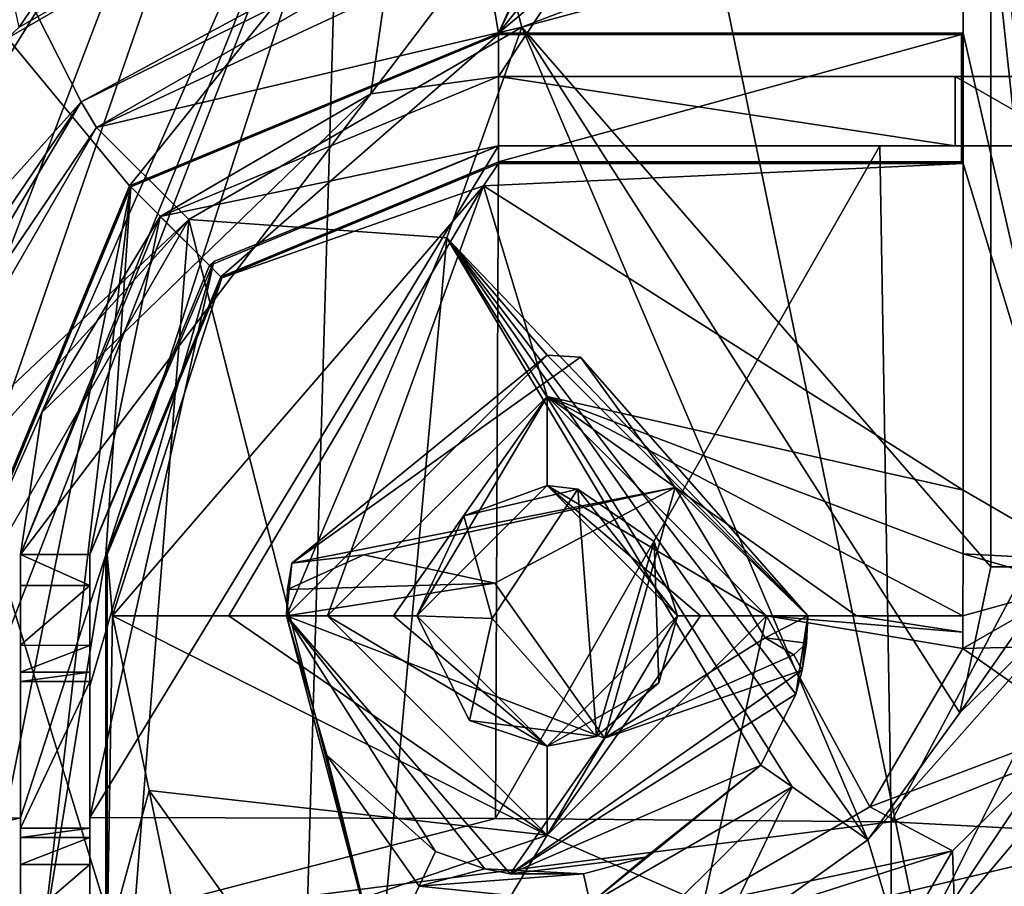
# Model space of a CAD drawing. Extents: x -200 to 200, y -702 to 625.
# Tile 83 of 256: x -77 to -66, y -694 to -684. Entities that reach past the tile are written whole.
import ezdxf

# ---------------------------------------------------------------- set-up
doc = ezdxf.new("R2010")
doc.units = 0
doc.header["$LTSCALE"] = 4.479492
for name, color, linetype in [('101', 7, 'CONTINUOUS'), ('151', 7, 'CONTINUOUS'), ('164', 7, 'CONTINUOUS'), ('169', 7, 'CONTINUOUS'), ('180', 7, 'CONTINUOUS'), ('198', 7, 'CONTINUOUS'), ('207', 7, 'CONTINUOUS'), ('208', 7, 'CONTINUOUS'), ('213', 7, 'CONTINUOUS'), ('224', 7, 'CONTINUOUS'), ('246', 7, 'CONTINUOUS'), ('274', 7, 'CONTINUOUS'), ('277', 7, 'CONTINUOUS'), ('303', 7, 'CONTINUOUS'), ('330', 7, 'CONTINUOUS'), ('34', 7, 'CONTINUOUS'), ('343', 7, 'CONTINUOUS'), ('357', 7, 'CONTINUOUS'), ('359', 7, 'CONTINUOUS'), ('362', 7, 'CONTINUOUS'), ('366', 7, 'CONTINUOUS'), ('374', 7, 'CONTINUOUS'), ('411', 7, 'CONTINUOUS'), ('418', 7, 'CONTINUOUS'), ('419', 7, 'CONTINUOUS'), ('420', 7, 'CONTINUOUS'), ('421', 7, 'CONTINUOUS'), ('424', 7, 'CONTINUOUS'), ('445', 7, 'CONTINUOUS'), ('452', 7, 'CONTINUOUS'), ('46', 7, 'CONTINUOUS'), ('478', 7, 'CONTINUOUS'), ('481', 7, 'CONTINUOUS'), ('490', 7, 'CONTINUOUS'), ('505', 7, 'CONTINUOUS'), ('512', 7, 'CONTINUOUS'), ('514', 7, 'CONTINUOUS'), ('524', 7, 'CONTINUOUS'), ('535', 7, 'CONTINUOUS'), ('542', 7, 'CONTINUOUS'), ('545', 7, 'CONTINUOUS'), ('57', 7, 'CONTINUOUS'), ('573', 7, 'CONTINUOUS'), ('581', 7, 'CONTINUOUS'), ('59', 7, 'CONTINUOUS'), ('593', 7, 'CONTINUOUS'), ('595', 7, 'CONTINUOUS'), ('60', 7, 'CONTINUOUS'), ('606', 7, 'CONTINUOUS'), ('615', 7, 'CONTINUOUS'), ('638', 7, 'CONTINUOUS'), ('646', 7, 'CONTINUOUS'), ('657', 7, 'CONTINUOUS'), ('680', 7, 'CONTINUOUS'), ('684', 7, 'CONTINUOUS'), ('687', 7, 'CONTINUOUS'), ('690', 7, 'CONTINUOUS'), ('700', 7, 'CONTINUOUS'), ('704', 7, 'CONTINUOUS'), ('719', 7, 'CONTINUOUS'), ('721', 7, 'CONTINUOUS'), ('726', 7, 'CONTINUOUS'), ('74', 7, 'CONTINUOUS'), ('86', 7, 'CONTINUOUS')]:
    doc.layers.add(name, color=color, linetype=linetype)

msp = doc.modelspace()

# ---------------------------------------------------------------- linework, layer by layer
at = {"layer": '101', "color": 7, "linetype": 'CONTINUOUS'}
for points in [[(-64.926, -661.57, -9.775), (-64.926, -690.559, -9.775), (-66.158, -661.616, -7.133), (-64.926, -661.57, -9.775)], [(-66.158, -661.616, -7.133), (-64.926, -690.559, -9.775), (-66.511, -670.874, -6.375), (-66.158, -661.616, -7.133)], [(-64.926, -690.559, -9.775), (-66.313, -680.014, -6.8), (-66.511, -670.874, -6.375), (-64.926, -690.559, -9.775)], [(-66.313, -680.014, -6.8), (-64.926, -690.559, -9.775), (-66.313, -684.494, -6.8), (-66.313, -680.014, -6.8)], [(-66.313, -684.494, -6.8), (-64.926, -690.559, -9.775), (-66.313, -685.994, -6.8), (-66.313, -684.494, -6.8)], [(-66.313, -685.994, -6.8), (-64.926, -690.559, -9.775), (-66.313, -689.755, -6.8), (-66.313, -685.994, -6.8)], [(-66.313, -689.755, -6.8), (-64.926, -690.559, -9.775), (-66.315, -690.486, -6.796), (-66.313, -689.755, -6.8)], [(-66.315, -690.486, -6.796), (-65.057, -690.851, -9.493), (-66.316, -691.2, -6.793), (-66.315, -690.486, -6.796)], [(-64.926, -690.559, -9.775), (-65.057, -690.851, -9.493), (-66.315, -690.486, -6.796), (-64.926, -690.559, -9.775)], [(-65.057, -690.851, -9.493), (-66.316, -691.575, -6.794), (-66.316, -691.2, -6.793), (-65.057, -690.851, -9.493)], [(-66.316, -691.2, -6.793), (-66.316, -691.575, -6.794), (-66.316, -691.389, -6.794), (-66.316, -691.2, -6.793)]]:
    msp.add_3dface(points, dxfattribs=at)
at = {"layer": '151', "color": 7, "linetype": 'CONTINUOUS'}
for points in [[(-70.716, -688.225, 3.891), (-74.038, -690.595, 5.241), (-69.626, -689.722, 4.771), (-70.716, -688.225, 3.891)], [(-68.1, -691.2, 2.794), (-70.716, -688.225, 3.891), (-69.626, -689.722, 4.771), (-68.1, -691.2, 2.794)], [(-69.626, -689.722, 4.771), (-74.038, -690.595, 5.241), (-73.208, -690.5, 6.538), (-69.626, -689.722, 4.771)], [(-71.702, -690.826, 6.463), (-69.626, -689.722, 4.771), (-73.208, -690.5, 6.538), (-71.702, -690.826, 6.463)], [(-68.593, -691.454, 3.921), (-68.1, -691.2, 2.794), (-69.626, -689.722, 4.771), (-68.593, -691.454, 3.921)], [(-68.116, -691.514, 2.81), (-68.1, -691.2, 2.794), (-68.593, -691.454, 3.921), (-68.116, -691.514, 2.81)], [(-68.261, -691.651, 3.433), (-68.116, -691.514, 2.81), (-68.593, -691.454, 3.921), (-68.261, -691.651, 3.433)], [(-68.166, -691.824, 2.842), (-68.116, -691.514, 2.81), (-68.261, -691.651, 3.433), (-68.166, -691.824, 2.842)]]:
    msp.add_3dface(points, dxfattribs=at)
at = {"layer": '164', "color": 7, "linetype": 'CONTINUOUS'}
for points in [[(-66.313, -684.494, -6.8), (-66.313, -685.994, -6.8), (-66.331, -684.512, -5.8), (-66.313, -684.494, -6.8)], [(-66.331, -684.512, -5.8), (-66.313, -685.994, -6.8), (-66.331, -685.977, -5.8), (-66.331, -684.512, -5.8)]]:
    msp.add_3dface(points, dxfattribs=at)
at = {"layer": '169', "color": 7, "linetype": 'CONTINUOUS'}
for points in [[(-71.1, -688.2, -3.3), (-72.254, -686.85, -4.8), (-74.1, -691.2, -3.3), (-71.1, -688.2, -3.3)], [(-72.254, -686.85, -4.8), (-73.026, -695.267, -4.8), (-74.1, -691.2, -3.3), (-72.254, -686.85, -4.8)], [(-67.411, -693.778, -4.8), (-72.254, -686.85, -4.8), (-68.282, -693.169, -4.359), (-67.411, -693.778, -4.8)], [(-68.1, -691.2, -3.3), (-72.254, -686.85, -4.8), (-71.1, -688.2, -3.3), (-68.1, -691.2, -3.3)], [(-68.238, -692.101, -3.3), (-72.254, -686.85, -4.8), (-68.1, -691.2, -3.3), (-68.238, -692.101, -3.3)], [(-68.641, -692.918, -3.3), (-72.254, -686.85, -4.8), (-68.238, -692.101, -3.3), (-68.641, -692.918, -3.3)], [(-72.254, -686.85, -4.8), (-68.641, -692.918, -3.3), (-68.282, -693.169, -4.359), (-72.254, -686.85, -4.8)], [(-74.1, -691.2, -3.3), (-73.026, -695.267, -4.8), (-73.635, -692.805, -3.3), (-74.1, -691.2, -3.3)], [(-72.572, -694.31, -4.362), (-72.384, -693.911, -3.3), (-73.635, -692.805, -3.3), (-72.572, -694.31, -4.362)], [(-73.026, -695.267, -4.8), (-72.572, -694.31, -4.362), (-73.635, -692.805, -3.3), (-73.026, -695.267, -4.8)]]:
    msp.add_3dface(points, dxfattribs=at)
at = {"layer": '180', "color": 7, "linetype": 'CONTINUOUS'}
for points in [[(-66.313, -680.014, -6.8), (-66.313, -684.494, -6.8), (-71.66, -684.494, -6.8), (-66.313, -680.014, -6.8)], [(-69.1, -681.3, -6.8), (-66.313, -680.014, -6.8), (-71.66, -684.494, -6.8), (-69.1, -681.3, -6.8)], [(-72.153, -681.579, -6.8), (-70.1, -681.028, -6.8), (-71.66, -684.494, -6.8), (-72.153, -681.579, -6.8)], [(-70.1, -681.028, -6.8), (-70.1, -681.3, -6.8), (-71.66, -684.494, -6.8), (-70.1, -681.028, -6.8)], [(-70.1, -681.3, -6.8), (-69.1, -681.3, -6.8), (-71.66, -684.494, -6.8), (-70.1, -681.3, -6.8)], [(-77.308, -684.554, -6.8), (-72.153, -681.579, -6.8), (-75.903, -686.252, -6.8), (-77.308, -684.554, -6.8)], [(-75.903, -686.252, -6.8), (-72.153, -681.579, -6.8), (-71.66, -684.494, -6.8), (-75.903, -686.252, -6.8)], [(-77.66, -690.494, -6.8), (-77.308, -684.554, -6.8), (-75.903, -686.252, -6.8), (-77.66, -690.494, -6.8)]]:
    msp.add_3dface(points, dxfattribs=at)
at = {"layer": '198', "color": 7, "linetype": 'CONTINUOUS'}
for points in [[(-69.626, -689.722, 4.771), (-71.702, -690.826, 6.463), (-70.441, -692.607, 5.613), (-69.626, -689.722, 4.771)], [(-68.593, -691.454, 3.921), (-69.626, -689.722, 4.771), (-70.441, -692.607, 5.613), (-68.593, -691.454, 3.921)]]:
    msp.add_3dface(points, dxfattribs=at)
at = {"layer": '207', "color": 7, "linetype": 'CONTINUOUS'}
for points in [[(-72.6, -691.2, 5.282), (-71.1, -689.7, -3.3), (-72.06, -690.048, 4.998), (-72.6, -691.2, 5.282)], [(-72.6, -691.2, -3.3), (-71.1, -689.7, -3.3), (-72.6, -691.2, 5.282), (-72.6, -691.2, -3.3)], [(-72.06, -690.048, 4.998), (-71.1, -689.7, -3.3), (-70.746, -689.742, 4.19), (-72.06, -690.048, 4.998)], [(-71.1, -689.7, -3.3), (-69.6, -691.2, -3.3), (-70.746, -689.742, 4.19), (-71.1, -689.7, -3.3)], [(-70.746, -689.742, 4.19), (-69.6, -691.2, -3.3), (-69.868, -690.344, 3.512), (-70.746, -689.742, 4.19)], [(-69.868, -690.344, 3.512), (-69.6, -691.2, -3.3), (-69.6, -691.2, 3.33), (-69.868, -690.344, 3.512)]]:
    msp.add_3dface(points, dxfattribs=at)
at = {"layer": '208', "color": 7, "linetype": 'CONTINUOUS'}
for points in [[(-72.6, -691.2, -3.3), (-72.6, -691.2, 5.282), (-71.994, -692.404, 5.058), (-72.6, -691.2, -3.3)], [(-71.1, -692.7, -3.3), (-72.6, -691.2, -3.3), (-71.994, -692.404, 5.058), (-71.1, -692.7, -3.3)], [(-69.6, -691.2, -3.3), (-71.1, -692.7, -3.3), (-69.813, -691.97, 3.556), (-69.6, -691.2, -3.3)], [(-69.6, -691.2, 3.33), (-69.6, -691.2, -3.3), (-69.813, -691.97, 3.556), (-69.6, -691.2, 3.33)], [(-69.813, -691.97, 3.556), (-71.1, -692.7, -3.3), (-70.531, -692.588, 4.184), (-69.813, -691.97, 3.556)], [(-70.531, -692.588, 4.184), (-71.1, -692.7, -3.3), (-71.994, -692.404, 5.058), (-70.531, -692.588, 4.184)]]:
    msp.add_3dface(points, dxfattribs=at)
at = {"layer": '213', "color": 7, "linetype": 'CONTINUOUS'}
for points in [[(-74.085, -690.896, 5.266), (-71.702, -690.826, 6.463), (-73.208, -690.5, 6.538), (-74.085, -690.896, 5.266)], [(-74.038, -690.595, 5.241), (-74.085, -690.896, 5.266), (-73.208, -690.5, 6.538), (-74.038, -690.595, 5.241)], [(-74.085, -690.896, 5.266), (-74.1, -691.2, 5.28), (-71.702, -690.826, 6.463), (-74.085, -690.896, 5.266)], [(-71.702, -690.826, 6.463), (-74.1, -691.2, 5.28), (-70.441, -692.607, 5.613), (-71.702, -690.826, 6.463)], [(-74.1, -691.2, 5.28), (-71.524, -694.17, 4.391), (-70.441, -692.607, 5.613), (-74.1, -691.2, 5.28)], [(-68.261, -691.651, 3.433), (-68.593, -691.454, 3.921), (-70.441, -692.607, 5.613), (-68.261, -691.651, 3.433)], [(-68.166, -691.824, 2.842), (-68.261, -691.651, 3.433), (-70.441, -692.607, 5.613), (-68.166, -691.824, 2.842)], [(-71.524, -694.17, 4.391), (-68.166, -691.824, 2.842), (-70.441, -692.607, 5.613), (-71.524, -694.17, 4.391)]]:
    msp.add_3dface(points, dxfattribs=at)
at = {"layer": '224', "color": 7, "linetype": 'CONTINUOUS'}
for points in [[(-71.66, -684.512, -5.8), (-66.313, -684.494, -6.8), (-66.331, -684.512, -5.8), (-71.66, -684.512, -5.8)], [(-71.66, -684.494, -6.8), (-66.313, -684.494, -6.8), (-71.66, -684.512, -5.8), (-71.66, -684.494, -6.8)]]:
    msp.add_3dface(points, dxfattribs=at)
at = {"layer": '246', "color": 7, "linetype": 'CONTINUOUS'}
for points in [[(-71.66, -685.994, -6.8), (-71.83, -686.254, -6.8), (-74.842, -687.312, -6.8), (-71.66, -685.994, -6.8)], [(-66.313, -685.994, -6.8), (-71.83, -686.254, -6.8), (-71.66, -685.994, -6.8), (-66.313, -685.994, -6.8)], [(-66.313, -685.994, -6.8), (-66.313, -689.755, -6.8), (-71.83, -686.254, -6.8), (-66.313, -685.994, -6.8)], [(-71.83, -686.254, -6.8), (-76.1, -691.2, -6.8), (-74.842, -687.312, -6.8), (-71.83, -686.254, -6.8)], [(-74.842, -687.312, -6.8), (-76.1, -691.2, -6.8), (-76.16, -690.494, -6.8), (-74.842, -687.312, -6.8)], [(-76.1, -691.2, -6.8), (-76.16, -694.972, -6.8), (-76.16, -690.494, -6.8), (-76.1, -691.2, -6.8)], [(-76.16, -694.972, -6.8), (-76.1, -691.2, -6.8), (-75.678, -693.21, -6.8), (-76.16, -694.972, -6.8)], [(-75.322, -694.928, -6.8), (-76.16, -694.972, -6.8), (-75.678, -693.21, -6.8), (-75.322, -694.928, -6.8)], [(-74.484, -694.881, -6.8), (-75.322, -694.928, -6.8), (-75.678, -693.21, -6.8), (-74.484, -694.881, -6.8)]]:
    msp.add_3dface(points, dxfattribs=at)
at = {"layer": '274', "color": 7, "linetype": 'CONTINUOUS'}
for points in [[(-75.89, -686.263, -5.8), (-71.66, -684.512, -5.8), (-74.855, -687.3, -5.8), (-75.89, -686.263, -5.8)], [(-71.66, -684.512, -5.8), (-71.66, -685.977, -5.8), (-74.855, -687.3, -5.8), (-71.66, -684.512, -5.8)], [(-71.66, -684.512, -5.8), (-66.331, -684.512, -5.8), (-71.66, -685.977, -5.8), (-71.66, -684.512, -5.8)], [(-66.331, -684.512, -5.8), (-66.331, -685.977, -5.8), (-71.66, -685.977, -5.8), (-66.331, -684.512, -5.8)], [(-77.643, -690.494, -5.8), (-75.89, -686.263, -5.8), (-77.643, -695.024, -5.8), (-77.643, -690.494, -5.8)], [(-77.643, -695.024, -5.8), (-75.89, -686.263, -5.8), (-76.91, -694.991, -5.8), (-77.643, -695.024, -5.8)], [(-76.91, -694.991, -5.8), (-75.89, -686.263, -5.8), (-76.178, -690.494, -5.8), (-76.91, -694.991, -5.8)], [(-76.178, -690.494, -5.8), (-75.89, -686.263, -5.8), (-74.855, -687.3, -5.8), (-76.178, -690.494, -5.8)], [(-76.178, -694.955, -5.8), (-76.91, -694.991, -5.8), (-76.178, -690.494, -5.8), (-76.178, -694.955, -5.8)]]:
    msp.add_3dface(points, dxfattribs=at)
at = {"layer": '277', "color": 7, "linetype": 'CONTINUOUS'}
for points in [[(-71.66, -685.977, -5.8), (-74.842, -687.312, -6.8), (-74.855, -687.3, -5.8), (-71.66, -685.977, -5.8)], [(-71.66, -685.994, -6.8), (-74.842, -687.312, -6.8), (-71.66, -685.977, -5.8), (-71.66, -685.994, -6.8)], [(-76.16, -690.494, -6.8), (-76.178, -690.494, -5.8), (-74.855, -687.3, -5.8), (-76.16, -690.494, -6.8)], [(-74.842, -687.312, -6.8), (-76.16, -690.494, -6.8), (-74.855, -687.3, -5.8), (-74.842, -687.312, -6.8)]]:
    msp.add_3dface(points, dxfattribs=at)
at = {"layer": '303', "color": 7, "linetype": 'CONTINUOUS'}
for points in [[(-72.06, -690.048, 4.998), (-70.746, -689.742, 4.19), (-71.731, -691.231, 5.007), (-72.06, -690.048, 4.998)], [(-72.6, -691.2, 5.282), (-72.06, -690.048, 4.998), (-71.731, -691.231, 5.007), (-72.6, -691.2, 5.282)], [(-71.994, -692.404, 5.058), (-72.6, -691.2, 5.282), (-71.731, -691.231, 5.007), (-71.994, -692.404, 5.058)], [(-70.531, -692.588, 4.184), (-71.994, -692.404, 5.058), (-71.731, -691.231, 5.007), (-70.531, -692.588, 4.184)]]:
    msp.add_3dface(points, dxfattribs=at)
at = {"layer": '330', "color": 7, "linetype": 'CONTINUOUS'}
for points in [[(-65.995, -682.981, -4.8), (-71.39, -684.427, -4.8), (-65.995, -690.638, -4.8), (-65.995, -682.981, -4.8)], [(-71.39, -684.427, -4.8), (-75.224, -686.64, -4.8), (-72.254, -686.85, -4.8), (-71.39, -684.427, -4.8)], [(-67.411, -693.778, -4.8), (-71.39, -684.427, -4.8), (-72.254, -686.85, -4.8), (-67.411, -693.778, -4.8)], [(-65.995, -690.638, -4.8), (-71.39, -684.427, -4.8), (-66.353, -692.315, -4.8), (-65.995, -690.638, -4.8)], [(-66.353, -692.315, -4.8), (-71.39, -684.427, -4.8), (-67.411, -693.778, -4.8), (-66.353, -692.315, -4.8)], [(-75.224, -686.64, -4.8), (-77.437, -690.474, -4.8), (-75.912, -695.434, -4.8), (-75.224, -686.64, -4.8)], [(-73.026, -695.267, -4.8), (-75.224, -686.64, -4.8), (-75.912, -695.434, -4.8), (-73.026, -695.267, -4.8)], [(-72.254, -686.85, -4.8), (-75.224, -686.64, -4.8), (-73.026, -695.267, -4.8), (-72.254, -686.85, -4.8)], [(-77.437, -690.474, -4.8), (-78.801, -695.564, -4.8), (-75.912, -695.434, -4.8), (-77.437, -690.474, -4.8)]]:
    msp.add_3dface(points, dxfattribs=at)
at = {"layer": '34', "color": 7, "linetype": 'CONTINUOUS'}
msp.add_3dface([(-80.238, -689.5, 9.215), (-76.983, -684.257, 7.544), (-81.025, -679.087, 8.735), (-80.238, -689.5, 9.215)], dxfattribs=at)
at = {"layer": '343', "color": 7, "linetype": 'CONTINUOUS'}
for points in [[(-65.057, -690.851, -9.493), (-64.579, -691.533, -10.919), (-66.316, -691.575, -6.794), (-65.057, -690.851, -9.493)], [(-66.316, -691.575, -6.794), (-65, -692.495, -10.919), (-67.388, -693.398, -6.732), (-66.316, -691.575, -6.794)], [(-64.579, -691.533, -10.919), (-65, -692.495, -10.919), (-66.316, -691.575, -6.794), (-64.579, -691.533, -10.919)], [(-65, -692.495, -10.919), (-66.437, -693.903, -10.88), (-67.388, -693.398, -6.732), (-65, -692.495, -10.919)], [(-67.388, -693.398, -6.732), (-66.437, -693.903, -10.88), (-69.299, -694.509, -6.576), (-67.388, -693.398, -6.732)], [(-66.437, -693.903, -10.88), (-68.505, -694.564, -10.81), (-69.299, -694.509, -6.576), (-66.437, -693.903, -10.88)]]:
    msp.add_3dface(points, dxfattribs=at)
at = {"layer": '357', "color": 7, "linetype": 'CONTINUOUS'}
for points in [[(-64.635, -690.638, -5.666), (-67.411, -693.778, -4.8), (-66.963, -695.272, -5.883), (-64.635, -690.638, -5.666)], [(-64.635, -690.638, -5.666), (-66.353, -692.315, -4.8), (-67.411, -693.778, -4.8), (-64.635, -690.638, -5.666)], [(-65.995, -690.638, -4.8), (-66.353, -692.315, -4.8), (-65.182, -690.638, -5.039), (-65.995, -690.638, -4.8)], [(-66.353, -692.315, -4.8), (-64.635, -690.638, -5.666), (-65.182, -690.638, -5.039), (-66.353, -692.315, -4.8)], [(-66.963, -695.272, -5.883), (-67.411, -693.778, -4.8), (-69.184, -695.042, -4.815), (-66.963, -695.272, -5.883)]]:
    msp.add_3dface(points, dxfattribs=at)
at = {"layer": '359', "color": 7, "linetype": 'CONTINUOUS'}
for points in [[(-68.641, -692.918, -3.3), (-70.603, -694.51, -4.312), (-68.282, -693.169, -4.359), (-68.641, -692.918, -3.3)], [(-69.969, -693.979, -3.336), (-70.603, -694.51, -4.312), (-68.641, -692.918, -3.3), (-69.969, -693.979, -3.336)], [(-70.603, -694.51, -4.312), (-70.491, -695.374, -4.827), (-68.282, -693.169, -4.359), (-70.603, -694.51, -4.312)], [(-70.491, -695.374, -4.827), (-69.184, -695.042, -4.815), (-68.282, -693.169, -4.359), (-70.491, -695.374, -4.827)], [(-69.184, -695.042, -4.815), (-67.411, -693.778, -4.8), (-68.282, -693.169, -4.359), (-69.184, -695.042, -4.815)], [(-70.68, -694.17, -3.354), (-70.603, -694.51, -4.312), (-69.969, -693.979, -3.336), (-70.68, -694.17, -3.354)]]:
    msp.add_3dface(points, dxfattribs=at)
at = {"layer": '362', "color": 7, "linetype": 'CONTINUOUS'}
for points in [[(-72.153, -681.579, 1.686), (-72.153, -681.579, -6.8), (-77.308, -684.554, -6.8), (-72.153, -681.579, 1.686)], [(-77.176, -684.425, 5.407), (-72.153, -681.579, 1.686), (-77.308, -684.554, -6.8), (-77.176, -684.425, 5.407)]]:
    msp.add_3dface(points, dxfattribs=at)
at = {"layer": '366', "color": 7, "linetype": 'CONTINUOUS'}
for points in [[(-71.778, -682.979, -3.352), (-71.831, -682.783, 2.461), (-76.46, -685.287, 6.181), (-71.778, -682.979, -3.352)], [(-71.778, -682.979, -3.352), (-76.46, -685.287, 6.181), (-76.284, -685.58, -3.352), (-71.778, -682.979, -3.352)], [(-76.46, -685.287, 6.181), (-79.263, -689.984, 7.847), (-76.284, -685.58, -3.352), (-76.46, -685.287, 6.181)], [(-76.284, -685.58, -3.352), (-79.263, -689.984, 7.847), (-78.885, -690.086, -3.352), (-76.284, -685.58, -3.352)]]:
    msp.add_3dface(points, dxfattribs=at)
at = {"layer": '374', "color": 7, "linetype": 'CONTINUOUS'}
for points in [[(-73, -678.3, 2.272), (-77.176, -684.425, 5.407), (-77.534, -682.8, 5.492), (-73, -678.3, 2.272)], [(-72.153, -681.579, 1.686), (-77.176, -684.425, 5.407), (-73, -678.3, 2.272), (-72.153, -681.579, 1.686)]]:
    msp.add_3dface(points, dxfattribs=at)
at = {"layer": '411', "color": 7, "linetype": 'CONTINUOUS'}
for points in [[(-71.39, -684.427, -4.8), (-65.957, -682.345, -4.673), (-71.66, -683.42, -4.379), (-71.39, -684.427, -4.8)], [(-65.995, -682.981, -4.8), (-65.957, -682.345, -4.673), (-71.39, -684.427, -4.8), (-65.995, -682.981, -4.8)]]:
    msp.add_3dface(points, dxfattribs=at)
at = {"layer": '418', "color": 7, "linetype": 'CONTINUOUS'}
for points in [[(-73.625, -691.2, -5.775), (-71.1, -688.675, -5.775), (-72.866, -691.2, -4.639), (-73.625, -691.2, -5.775)], [(-72.866, -691.2, -4.639), (-71.1, -688.675, -5.775), (-72.6, -691.2, -3.3), (-72.866, -691.2, -4.639)], [(-72.6, -691.2, -3.3), (-71.1, -688.675, -5.775), (-71.1, -689.7, -3.3), (-72.6, -691.2, -3.3)], [(-71.1, -688.675, -5.775), (-68.575, -691.2, -5.775), (-71.1, -689.7, -3.3), (-71.1, -688.675, -5.775)], [(-68.575, -691.2, -5.775), (-69.334, -691.2, -4.639), (-71.1, -689.7, -3.3), (-68.575, -691.2, -5.775)], [(-69.334, -691.2, -4.639), (-69.6, -691.2, -3.3), (-71.1, -689.7, -3.3), (-69.334, -691.2, -4.639)]]:
    msp.add_3dface(points, dxfattribs=at)
at = {"layer": '419', "color": 7, "linetype": 'CONTINUOUS'}
for points in [[(-74.761, -691.2, -6.534), (-76.1, -691.2, -6.8), (-71.83, -686.254, -6.8), (-74.761, -691.2, -6.534)], [(-73.625, -691.2, -5.775), (-74.761, -691.2, -6.534), (-71.83, -686.254, -6.8), (-73.625, -691.2, -5.775)], [(-73.625, -691.2, -5.775), (-71.83, -686.254, -6.8), (-71.1, -688.675, -5.775), (-73.625, -691.2, -5.775)], [(-71.83, -686.254, -6.8), (-66.313, -689.755, -6.8), (-71.1, -688.675, -5.775), (-71.83, -686.254, -6.8)], [(-66.316, -691.2, -6.793), (-67.539, -691.2, -6.491), (-71.1, -688.675, -5.775), (-66.316, -691.2, -6.793)], [(-66.315, -690.486, -6.796), (-66.316, -691.2, -6.793), (-71.1, -688.675, -5.775), (-66.315, -690.486, -6.796)], [(-66.313, -689.755, -6.8), (-66.315, -690.486, -6.796), (-71.1, -688.675, -5.775), (-66.313, -689.755, -6.8)], [(-67.539, -691.2, -6.491), (-68.575, -691.2, -5.775), (-71.1, -688.675, -5.775), (-67.539, -691.2, -6.491)]]:
    msp.add_3dface(points, dxfattribs=at)
at = {"layer": '420', "color": 7, "linetype": 'CONTINUOUS'}
for points in [[(-71.1, -693.725, -5.775), (-73.625, -691.2, -5.775), (-71.1, -692.7, -3.3), (-71.1, -693.725, -5.775)], [(-73.625, -691.2, -5.775), (-72.866, -691.2, -4.639), (-71.1, -692.7, -3.3), (-73.625, -691.2, -5.775)], [(-72.866, -691.2, -4.639), (-72.6, -691.2, -3.3), (-71.1, -692.7, -3.3), (-72.866, -691.2, -4.639)], [(-68.575, -691.2, -5.775), (-71.1, -693.725, -5.775), (-69.334, -691.2, -4.639), (-68.575, -691.2, -5.775)], [(-69.6, -691.2, -3.3), (-71.1, -693.725, -5.775), (-71.1, -692.7, -3.3), (-69.6, -691.2, -3.3)], [(-71.1, -693.725, -5.775), (-69.6, -691.2, -3.3), (-69.334, -691.2, -4.639), (-71.1, -693.725, -5.775)]]:
    msp.add_3dface(points, dxfattribs=at)
at = {"layer": '421', "color": 7, "linetype": 'CONTINUOUS'}
for points in [[(-76.1, -691.2, -6.8), (-71.1, -693.725, -5.775), (-75.678, -693.21, -6.8), (-76.1, -691.2, -6.8)], [(-74.761, -691.2, -6.534), (-71.1, -693.725, -5.775), (-76.1, -691.2, -6.8), (-74.761, -691.2, -6.534)], [(-73.625, -691.2, -5.775), (-71.1, -693.725, -5.775), (-74.761, -691.2, -6.534), (-73.625, -691.2, -5.775)], [(-68.575, -691.2, -5.775), (-69.299, -694.509, -6.576), (-71.1, -693.725, -5.775), (-68.575, -691.2, -5.775)], [(-67.388, -693.398, -6.732), (-69.299, -694.509, -6.576), (-68.575, -691.2, -5.775), (-67.388, -693.398, -6.732)], [(-67.539, -691.2, -6.491), (-66.316, -691.389, -6.794), (-68.575, -691.2, -5.775), (-67.539, -691.2, -6.491)], [(-66.316, -691.389, -6.794), (-66.316, -691.575, -6.794), (-68.575, -691.2, -5.775), (-66.316, -691.389, -6.794)], [(-66.316, -691.575, -6.794), (-67.388, -693.398, -6.732), (-68.575, -691.2, -5.775), (-66.316, -691.575, -6.794)], [(-66.316, -691.2, -6.793), (-66.316, -691.389, -6.794), (-67.539, -691.2, -6.491), (-66.316, -691.2, -6.793)], [(-71.1, -693.725, -5.775), (-74.484, -694.881, -6.8), (-75.678, -693.21, -6.8), (-71.1, -693.725, -5.775)], [(-71.671, -694.684, -6.476), (-74.484, -694.881, -6.8), (-71.1, -693.725, -5.775), (-71.671, -694.684, -6.476)], [(-69.299, -694.509, -6.576), (-71.671, -694.684, -6.476), (-71.1, -693.725, -5.775), (-69.299, -694.509, -6.576)]]:
    msp.add_3dface(points, dxfattribs=at)
at = {"layer": '424', "color": 7, "linetype": 'CONTINUOUS'}
for points in [[(-65, -692.495, -10.919), (-66.36, -696.091, -10.882), (-66.437, -693.903, -10.88), (-65, -692.495, -10.919)], [(-65, -695.465, -10.919), (-66.36, -696.091, -10.882), (-65, -692.495, -10.919), (-65, -695.465, -10.919)], [(-66.437, -693.903, -10.88), (-67.838, -696.334, -10.834), (-68.505, -694.564, -10.81), (-66.437, -693.903, -10.88)], [(-66.36, -696.091, -10.882), (-67.838, -696.334, -10.834), (-66.437, -693.903, -10.88), (-66.36, -696.091, -10.882)]]:
    msp.add_3dface(points, dxfattribs=at)
at = {"layer": '445', "color": 7, "linetype": 'CONTINUOUS'}
for points in [[(-66.313, -685.994, -6.8), (-71.66, -685.994, -6.8), (-66.331, -685.977, -5.8), (-66.313, -685.994, -6.8)], [(-66.331, -685.977, -5.8), (-71.66, -685.994, -6.8), (-71.66, -685.977, -5.8), (-66.331, -685.977, -5.8)]]:
    msp.add_3dface(points, dxfattribs=at)
at = {"layer": '452', "color": 7, "linetype": 'CONTINUOUS'}
for points in [[(-72.384, -693.911, -3.3), (-72.572, -694.31, -4.362), (-71.815, -694.113, -3.321), (-72.384, -693.911, -3.3)], [(-72.572, -694.31, -4.362), (-70.68, -694.17, -3.354), (-71.815, -694.113, -3.321), (-72.572, -694.31, -4.362)], [(-70.603, -694.51, -4.312), (-70.68, -694.17, -3.354), (-72.572, -694.31, -4.362), (-70.603, -694.51, -4.312)], [(-73.026, -695.267, -4.8), (-70.603, -694.51, -4.312), (-72.572, -694.31, -4.362), (-73.026, -695.267, -4.8)]]:
    msp.add_3dface(points, dxfattribs=at)
at = {"layer": '46', "color": 7, "linetype": 'CONTINUOUS'}
for points in [[(-76.16, -690.494, -6.8), (-76.16, -694.972, -6.8), (-76.178, -690.494, -5.8), (-76.16, -690.494, -6.8)], [(-76.16, -694.972, -6.8), (-76.178, -694.955, -5.8), (-76.178, -690.494, -5.8), (-76.16, -694.972, -6.8)]]:
    msp.add_3dface(points, dxfattribs=at)
at = {"layer": '478', "color": 7, "linetype": 'CONTINUOUS'}
for points in [[(-64.635, -690.638, -5.666), (-66.963, -695.272, -5.883), (-63.877, -690.662, -7.292), (-64.635, -690.638, -5.666)], [(-63.1, -690.685, -8.958), (-63.877, -690.662, -7.292), (-66.963, -695.272, -5.883), (-63.1, -690.685, -8.958)], [(-65.472, -695.257, -8.906), (-63.1, -690.685, -8.958), (-66.963, -695.272, -5.883), (-65.472, -695.257, -8.906)]]:
    msp.add_3dface(points, dxfattribs=at)
at = {"layer": '481', "color": 7, "linetype": 'CONTINUOUS'}
for points in [[(-75.903, -686.252, -6.8), (-71.66, -684.494, -6.8), (-75.89, -686.263, -5.8), (-75.903, -686.252, -6.8)], [(-71.66, -684.494, -6.8), (-71.66, -684.512, -5.8), (-75.89, -686.263, -5.8), (-71.66, -684.494, -6.8)], [(-77.66, -690.494, -6.8), (-75.903, -686.252, -6.8), (-77.643, -690.494, -5.8), (-77.66, -690.494, -6.8)], [(-77.643, -690.494, -5.8), (-75.903, -686.252, -6.8), (-75.89, -686.263, -5.8), (-77.643, -690.494, -5.8)]]:
    msp.add_3dface(points, dxfattribs=at)
at = {"layer": '490', "color": 7, "linetype": 'CONTINUOUS'}
for points in [[(-71.831, -682.783, 2.461), (-76.983, -684.257, 7.544), (-76.46, -685.287, 6.181), (-71.831, -682.783, 2.461)], [(-76.983, -684.257, 7.544), (-80.238, -689.5, 9.215), (-76.46, -685.287, 6.181), (-76.983, -684.257, 7.544)], [(-80.238, -689.5, 9.215), (-79.531, -689.803, 8.698), (-76.46, -685.287, 6.181), (-80.238, -689.5, 9.215)], [(-79.531, -689.803, 8.698), (-79.263, -689.984, 7.847), (-76.46, -685.287, 6.181), (-79.531, -689.803, 8.698)]]:
    msp.add_3dface(points, dxfattribs=at)
at = {"layer": '505', "color": 7, "linetype": 'CONTINUOUS'}
for points in [[(-79.712, -693.537, -19.629), (-82.5, -694.876, -14.806), (-77.16, -693.524, -19.484), (-79.712, -693.537, -19.629)], [(-77.16, -693.524, -19.484), (-82.5, -694.876, -14.806), (-77.16, -694.767, -14.937), (-77.16, -693.524, -19.484)]]:
    msp.add_3dface(points, dxfattribs=at)
at = {"layer": '512', "color": 7, "linetype": 'CONTINUOUS'}
for points in [[(-66.404, -684.994, -5.86), (-66.404, -685.794, -6.842), (-66.404, -684.994, -6.842), (-66.404, -684.994, -5.86)], [(-66.404, -685.794, -5.86), (-66.404, -685.794, -6.842), (-66.404, -684.994, -5.86), (-66.404, -685.794, -5.86)]]:
    msp.add_3dface(points, dxfattribs=at)
at = {"layer": '514', "color": 7, "linetype": 'CONTINUOUS'}
for points in [[(-63, -684.994, -16.066), (-69.306, -684.994, -17.855), (-71.66, -684.994, -5.86), (-63, -684.994, -16.066)], [(-64.528, -684.994, -10.96), (-71.66, -684.994, -5.86), (-65.017, -684.994, -9.815), (-64.528, -684.994, -10.96)], [(-64.528, -684.994, -10.96), (-63, -684.994, -16.066), (-71.66, -684.994, -5.86), (-64.528, -684.994, -10.96)], [(-66.404, -684.994, -5.86), (-66.404, -684.994, -6.842), (-71.66, -684.994, -5.86), (-66.404, -684.994, -5.86)], [(-69.306, -684.994, -17.855), (-71.66, -684.994, -18.27), (-71.66, -684.994, -5.86), (-69.306, -684.994, -17.855)], [(-71.66, -684.994, -5.86), (-66.404, -684.994, -6.842), (-65.017, -684.994, -9.815), (-71.66, -684.994, -5.86)]]:
    msp.add_3dface(points, dxfattribs=at)
at = {"layer": '524', "color": 7, "linetype": 'CONTINUOUS'}
for points in [[(-80.555, -693.525, -19.639), (-79.791, -693.528, -19.631), (-73.109, -665.771, -16.722), (-80.555, -693.525, -19.639)], [(-73.109, -665.771, -16.722), (-79.791, -693.528, -19.631), (-70.994, -670.506, -17.141), (-73.109, -665.771, -16.722)], [(-79.791, -693.528, -19.631), (-78.973, -693.528, -19.604), (-70.994, -670.506, -17.141), (-79.791, -693.528, -19.631)], [(-70.994, -670.506, -17.141), (-78.973, -693.528, -19.604), (-72.082, -677.875, -17.918), (-70.994, -670.506, -17.141)], [(-63, -671.859, -15.943), (-73.13, -685.194, -18.477), (-71.66, -684.994, -18.27), (-63, -671.859, -15.943)], [(-72.082, -677.875, -17.918), (-73.13, -685.194, -18.477), (-63, -671.859, -15.943), (-72.082, -677.875, -17.918)], [(-63, -684.994, -16.066), (-63, -671.859, -15.943), (-71.66, -684.994, -18.27), (-63, -684.994, -16.066)], [(-78.973, -693.528, -19.604), (-78.126, -693.526, -19.558), (-72.082, -677.875, -17.918), (-78.973, -693.528, -19.604)], [(-78.126, -693.526, -19.558), (-77.16, -693.524, -19.484), (-72.082, -677.875, -17.918), (-78.126, -693.526, -19.558)], [(-77.16, -693.524, -19.484), (-77.16, -690.494, -19.241), (-72.082, -677.875, -17.918), (-77.16, -693.524, -19.484)], [(-72.082, -677.875, -17.918), (-77.16, -690.494, -19.241), (-73.13, -685.194, -18.477), (-72.082, -677.875, -17.918)], [(-69.306, -684.994, -17.855), (-63, -684.994, -16.066), (-71.66, -684.994, -18.27), (-69.306, -684.994, -17.855)], [(-73.13, -685.194, -18.477), (-77.16, -690.494, -19.241), (-76.912, -688.862, -19.086), (-73.13, -685.194, -18.477)], [(-77.16, -693.524, -19.484), (-77.16, -691.381, -19.316), (-77.16, -690.494, -19.241), (-77.16, -693.524, -19.484)]]:
    msp.add_3dface(points, dxfattribs=at)
at = {"layer": '535', "color": 7, "linetype": 'CONTINUOUS'}
for points in [[(-76.36, -693.522, -19.406), (-76.36, -694.745, -14.925), (-71.693, -693.531, -18.64), (-76.36, -693.522, -19.406)], [(-76.36, -694.745, -14.925), (-67.143, -693.572, -17.353), (-71.693, -693.531, -18.64), (-76.36, -694.745, -14.925)], [(-67.142, -694.417, -14.116), (-67.143, -693.572, -17.353), (-76.36, -694.745, -14.925), (-67.142, -694.417, -14.116)]]:
    msp.add_3dface(points, dxfattribs=at)
at = {"layer": '542', "color": 7, "linetype": 'CONTINUOUS'}
for points in [[(-67.143, -693.572, -17.353), (-64.224, -693.725, -10.937), (-64.215, -692.402, -16.284), (-67.143, -693.572, -17.353)], [(-64.224, -693.725, -10.937), (-67.143, -693.572, -17.353), (-67.142, -694.417, -14.116), (-64.224, -693.725, -10.937)], [(-67.141, -695.176, -10.858), (-64.224, -693.725, -10.937), (-67.142, -694.417, -14.116), (-67.141, -695.176, -10.858)]]:
    msp.add_3dface(points, dxfattribs=at)
at = {"layer": '545', "color": 7, "linetype": 'CONTINUOUS'}
for points in [[(-64.226, -695.481, -18.881), (-66.905, -695.966, -19.876), (-62.208, -693.561, -18.621), (-64.226, -695.481, -18.881)], [(-62.208, -693.561, -18.621), (-66.905, -695.966, -19.876), (-66.784, -695.72, -20.21), (-62.208, -693.561, -18.621)], [(-66.731, -695.314, -20.342), (-62.208, -693.561, -18.621), (-66.784, -695.72, -20.21), (-66.731, -695.314, -20.342)]]:
    msp.add_3dface(points, dxfattribs=at)
at = {"layer": '57', "color": 7, "linetype": 'CONTINUOUS'}
for points in [[(-71.66, -683.42, -4.379), (-71.778, -682.979, -3.352), (-76.284, -685.58, -3.352), (-71.66, -683.42, -4.379)], [(-71.39, -684.427, -4.8), (-71.66, -683.42, -4.379), (-76.284, -685.58, -3.352), (-71.39, -684.427, -4.8)], [(-75.224, -686.64, -4.8), (-71.39, -684.427, -4.8), (-76.284, -685.58, -3.352), (-75.224, -686.64, -4.8)], [(-75.224, -686.64, -4.8), (-76.284, -685.58, -3.352), (-78.885, -690.086, -3.352), (-75.224, -686.64, -4.8)], [(-75.224, -686.64, -4.8), (-78.885, -690.086, -3.352), (-78.443, -690.204, -4.379), (-75.224, -686.64, -4.8)], [(-77.437, -690.474, -4.8), (-75.224, -686.64, -4.8), (-78.443, -690.204, -4.379), (-77.437, -690.474, -4.8)]]:
    msp.add_3dface(points, dxfattribs=at)
at = {"layer": '573', "color": 7, "linetype": 'CONTINUOUS'}
msp.add_3dface([(-73.475, -667.329, -19.902), (-81.228, -695.126, -22.824), (-77.353, -679.477, -21.179), (-73.475, -667.329, -19.902)], dxfattribs=at)
at = {"layer": '581', "color": 7, "linetype": 'CONTINUOUS'}
for points in [[(-75.55, -686.605, -5.86), (-71.66, -685.794, -5.86), (-71.66, -684.994, -5.86), (-75.55, -686.605, -5.86)], [(-66.404, -685.794, -5.86), (-66.404, -684.994, -5.86), (-71.66, -684.994, -5.86), (-66.404, -685.794, -5.86)], [(-71.66, -685.794, -5.86), (-66.404, -685.794, -5.86), (-71.66, -684.994, -5.86), (-71.66, -685.794, -5.86)], [(-71.66, -685.794, -5.86), (-75.55, -686.605, -5.86), (-74.983, -687.171, -5.86), (-71.66, -685.794, -5.86)], [(-77.16, -690.494, -5.86), (-76.36, -690.494, -5.86), (-75.55, -686.605, -5.86), (-77.16, -690.494, -5.86)], [(-75.55, -686.605, -5.86), (-76.36, -690.494, -5.86), (-74.983, -687.171, -5.86), (-75.55, -686.605, -5.86)], [(-76.36, -690.851, -5.86), (-77.16, -690.494, -5.86), (-77.16, -690.851, -5.86), (-76.36, -690.851, -5.86)], [(-76.36, -690.851, -5.86), (-76.36, -690.494, -5.86), (-77.16, -690.494, -5.86), (-76.36, -690.851, -5.86)]]:
    msp.add_3dface(points, dxfattribs=at)
at = {"layer": '59', "color": 7, "linetype": 'CONTINUOUS'}
for points in [[(-71.1, -688.2, -3.3), (-74.1, -691.2, -3.3), (-74.038, -690.595, 5.241), (-71.1, -688.2, -3.3)], [(-70.716, -688.225, 3.891), (-71.1, -688.2, -3.3), (-74.038, -690.595, 5.241), (-70.716, -688.225, 3.891)], [(-68.1, -691.2, 2.794), (-71.1, -688.2, -3.3), (-70.716, -688.225, 3.891), (-68.1, -691.2, 2.794)], [(-68.1, -691.2, -3.3), (-71.1, -688.2, -3.3), (-68.1, -691.2, 2.794), (-68.1, -691.2, -3.3)], [(-74.038, -690.595, 5.241), (-74.1, -691.2, -3.3), (-74.085, -690.896, 5.266), (-74.038, -690.595, 5.241)], [(-74.1, -691.2, -3.3), (-74.1, -691.2, 5.28), (-74.085, -690.896, 5.266), (-74.1, -691.2, -3.3)]]:
    msp.add_3dface(points, dxfattribs=at)
at = {"layer": '593', "color": 7, "linetype": 'CONTINUOUS'}
msp.add_3dface([(-80.555, -693.525, -19.639), (-73.109, -665.771, -16.722), (-80.545, -666.5, -16.799), (-80.555, -693.525, -19.639)], dxfattribs=at)
at = {"layer": '595', "color": 7, "linetype": 'CONTINUOUS'}
for points in [[(-66.404, -685.794, -6.842), (-65.017, -685.794, -9.815), (-66.404, -684.994, -6.842), (-66.404, -685.794, -6.842)], [(-66.404, -684.994, -6.842), (-65.017, -685.794, -9.815), (-65.017, -684.994, -9.815), (-66.404, -684.994, -6.842)]]:
    msp.add_3dface(points, dxfattribs=at)
at = {"layer": '60', "color": 7, "linetype": 'CONTINUOUS'}
for points in [[(-73.635, -692.805, -3.3), (-72.384, -693.911, -3.3), (-74.1, -691.2, 5.28), (-73.635, -692.805, -3.3)], [(-72.384, -693.911, -3.3), (-71.815, -694.113, -3.321), (-74.1, -691.2, 5.28), (-72.384, -693.911, -3.3)], [(-74.1, -691.2, 5.28), (-71.815, -694.113, -3.321), (-71.524, -694.17, 4.391), (-74.1, -691.2, 5.28)], [(-74.1, -691.2, -3.3), (-73.635, -692.805, -3.3), (-74.1, -691.2, 5.28), (-74.1, -691.2, -3.3)], [(-68.238, -692.101, -3.3), (-68.1, -691.2, -3.3), (-68.166, -691.824, 2.842), (-68.238, -692.101, -3.3)], [(-68.166, -691.824, 2.842), (-68.1, -691.2, -3.3), (-68.116, -691.514, 2.81), (-68.166, -691.824, 2.842)], [(-68.116, -691.514, 2.81), (-68.1, -691.2, -3.3), (-68.1, -691.2, 2.794), (-68.116, -691.514, 2.81)], [(-71.524, -694.17, 4.391), (-68.238, -692.101, -3.3), (-68.166, -691.824, 2.842), (-71.524, -694.17, 4.391)], [(-68.641, -692.918, -3.3), (-68.238, -692.101, -3.3), (-71.524, -694.17, 4.391), (-68.641, -692.918, -3.3)], [(-69.969, -693.979, -3.336), (-68.641, -692.918, -3.3), (-71.524, -694.17, 4.391), (-69.969, -693.979, -3.336)], [(-70.68, -694.17, -3.354), (-69.969, -693.979, -3.336), (-71.524, -694.17, 4.391), (-70.68, -694.17, -3.354)], [(-71.815, -694.113, -3.321), (-70.68, -694.17, -3.354), (-71.524, -694.17, 4.391), (-71.815, -694.113, -3.321)]]:
    msp.add_3dface(points, dxfattribs=at)
at = {"layer": '606', "color": 7, "linetype": 'CONTINUOUS'}
for points in [[(-77.16, -693.75, -6.808), (-76.36, -693.643, -8.86), (-77.16, -693.643, -8.86), (-77.16, -693.75, -6.808)], [(-76.36, -693.75, -6.808), (-76.36, -693.643, -8.86), (-77.16, -693.75, -6.808), (-76.36, -693.75, -6.808)]]:
    msp.add_3dface(points, dxfattribs=at)
at = {"layer": '615', "color": 7, "linetype": 'CONTINUOUS'}
for points in [[(-76.36, -694.061, -6.135), (-76.36, -693.75, -6.808), (-77.16, -694.06, -6.135), (-76.36, -694.061, -6.135)], [(-76.36, -693.75, -6.808), (-77.16, -693.75, -6.808), (-77.16, -694.06, -6.135), (-76.36, -693.75, -6.808)], [(-76.36, -694.061, -6.135), (-77.16, -694.06, -6.135), (-77.16, -694.749, -5.86), (-76.36, -694.061, -6.135)], [(-76.36, -694.749, -5.86), (-76.36, -694.061, -6.135), (-77.16, -694.749, -5.86), (-76.36, -694.749, -5.86)]]:
    msp.add_3dface(points, dxfattribs=at)
at = {"layer": '638', "color": 7, "linetype": 'CONTINUOUS'}
for points in [[(-66.404, -685.794, -6.842), (-71.66, -685.794, -18.316), (-65.017, -685.794, -9.815), (-66.404, -685.794, -6.842)], [(-71.66, -685.794, -18.316), (-66.404, -685.794, -6.842), (-66.404, -685.794, -5.86), (-71.66, -685.794, -18.316)], [(-71.66, -685.794, -18.316), (-64.528, -685.794, -10.96), (-65.017, -685.794, -9.815), (-71.66, -685.794, -18.316)], [(-71.66, -685.794, -18.316), (-67.272, -685.794, -17.404), (-63, -685.794, -16.048), (-71.66, -685.794, -18.316)], [(-71.66, -685.794, -18.316), (-63, -685.794, -10.96), (-64.528, -685.794, -10.96), (-71.66, -685.794, -18.316)], [(-71.66, -685.794, -18.316), (-63, -685.794, -16.048), (-63, -685.794, -10.96), (-71.66, -685.794, -18.316)], [(-71.66, -685.794, -5.86), (-71.66, -685.794, -18.316), (-66.404, -685.794, -5.86), (-71.66, -685.794, -5.86)]]:
    msp.add_3dface(points, dxfattribs=at)
at = {"layer": '646', "color": 7, "linetype": 'CONTINUOUS'}
for points in [[(-71.66, -685.794, -18.316), (-71.66, -685.794, -5.86), (-74.983, -687.171, -5.86), (-71.66, -685.794, -18.316)], [(-74.934, -687.122, -18.801), (-71.66, -685.794, -18.316), (-74.983, -687.171, -5.86), (-74.934, -687.122, -18.801)], [(-76.36, -690.494, -5.86), (-74.934, -687.122, -18.801), (-74.983, -687.171, -5.86), (-76.36, -690.494, -5.86)], [(-76.36, -690.494, -19.184), (-74.934, -687.122, -18.801), (-76.36, -690.494, -5.86), (-76.36, -690.494, -19.184)]]:
    msp.add_3dface(points, dxfattribs=at)
at = {"layer": '657', "color": 7, "linetype": 'CONTINUOUS'}
for points in [[(-74.934, -687.122, -18.801), (-76.36, -693.522, -19.406), (-71.66, -685.794, -18.316), (-74.934, -687.122, -18.801)], [(-76.36, -693.522, -19.406), (-71.693, -693.531, -18.64), (-71.66, -685.794, -18.316), (-76.36, -693.522, -19.406)], [(-71.693, -693.531, -18.64), (-67.143, -693.572, -17.353), (-67.272, -685.794, -17.404), (-71.693, -693.531, -18.64)], [(-71.66, -685.794, -18.316), (-71.693, -693.531, -18.64), (-67.272, -685.794, -17.404), (-71.66, -685.794, -18.316)], [(-67.272, -685.794, -17.404), (-67.143, -693.572, -17.353), (-63, -685.794, -16.048), (-67.272, -685.794, -17.404)], [(-63, -685.794, -16.048), (-67.143, -693.572, -17.353), (-64.215, -692.402, -16.284), (-63, -685.794, -16.048)], [(-76.36, -690.494, -19.184), (-76.36, -692.008, -19.299), (-74.934, -687.122, -18.801), (-76.36, -690.494, -19.184)], [(-76.36, -692.008, -19.299), (-76.36, -693.522, -19.406), (-74.934, -687.122, -18.801), (-76.36, -692.008, -19.299)]]:
    msp.add_3dface(points, dxfattribs=at)
at = {"layer": '680', "color": 7, "linetype": 'CONTINUOUS'}
for points in [[(-76.36, -691.54, -6.135), (-76.36, -690.851, -5.86), (-77.16, -691.539, -6.135), (-76.36, -691.54, -6.135)], [(-76.36, -690.851, -5.86), (-77.16, -690.851, -5.86), (-77.16, -691.539, -6.135), (-76.36, -690.851, -5.86)], [(-76.36, -691.54, -6.135), (-77.16, -691.539, -6.135), (-77.16, -691.85, -6.808), (-76.36, -691.54, -6.135)], [(-76.36, -691.85, -6.808), (-76.36, -691.54, -6.135), (-77.16, -691.85, -6.808), (-76.36, -691.85, -6.808)]]:
    msp.add_3dface(points, dxfattribs=at)
at = {"layer": '684', "color": 7, "linetype": 'CONTINUOUS'}
msp.add_3dface([(-64.224, -693.725, -10.937), (-67.141, -695.176, -10.858), (-64.965, -695.323, -10.92), (-64.224, -693.725, -10.937)], dxfattribs=at)
at = {"layer": '687', "color": 7, "linetype": 'CONTINUOUS'}
for points in [[(-76.36, -693.643, -8.86), (-76.36, -691.957, -8.86), (-77.16, -693.643, -8.86), (-76.36, -693.643, -8.86)], [(-77.16, -693.643, -8.86), (-76.36, -691.957, -8.86), (-77.16, -691.957, -8.86), (-77.16, -693.643, -8.86)]]:
    msp.add_3dface(points, dxfattribs=at)
at = {"layer": '690', "color": 7, "linetype": 'CONTINUOUS'}
for points in [[(-77.16, -690.851, -5.86), (-77.16, -690.494, -19.241), (-77.16, -691.539, -6.135), (-77.16, -690.851, -5.86)], [(-77.16, -691.539, -6.135), (-77.16, -690.494, -19.241), (-77.16, -691.85, -6.808), (-77.16, -691.539, -6.135)], [(-77.16, -691.85, -6.808), (-77.16, -690.494, -19.241), (-77.16, -691.957, -8.86), (-77.16, -691.85, -6.808)], [(-77.16, -695.839, -10.347), (-77.16, -694.914, -10.347), (-77.16, -690.494, -19.241), (-77.16, -695.839, -10.347)], [(-77.16, -690.494, -5.86), (-77.16, -690.494, -19.241), (-77.16, -690.851, -5.86), (-77.16, -690.494, -5.86)], [(-77.16, -694.914, -10.347), (-77.16, -693.643, -8.86), (-77.16, -690.494, -19.241), (-77.16, -694.914, -10.347)], [(-77.16, -690.494, -19.241), (-77.16, -693.643, -8.86), (-77.16, -691.957, -8.86), (-77.16, -690.494, -19.241)], [(-77.16, -691.381, -19.316), (-77.16, -694.767, -14.937), (-77.16, -690.494, -19.241), (-77.16, -691.381, -19.316)], [(-77.16, -694.767, -14.937), (-77.16, -695.839, -10.347), (-77.16, -690.494, -19.241), (-77.16, -694.767, -14.937)], [(-77.16, -693.524, -19.484), (-77.16, -694.767, -14.937), (-77.16, -691.381, -19.316), (-77.16, -693.524, -19.484)], [(-77.16, -693.643, -8.86), (-77.16, -694.914, -10.347), (-77.16, -694.914, -5.86), (-77.16, -693.643, -8.86)], [(-77.16, -693.75, -6.808), (-77.16, -693.643, -8.86), (-77.16, -694.914, -5.86), (-77.16, -693.75, -6.808)], [(-77.16, -693.75, -6.808), (-77.16, -694.914, -5.86), (-77.16, -694.06, -6.135), (-77.16, -693.75, -6.808)], [(-77.16, -694.06, -6.135), (-77.16, -694.914, -5.86), (-77.16, -694.749, -5.86), (-77.16, -694.06, -6.135)]]:
    msp.add_3dface(points, dxfattribs=at)
at = {"layer": '700', "color": 7, "linetype": 'CONTINUOUS'}
for points in [[(-76.36, -691.85, -6.808), (-77.16, -691.85, -6.808), (-77.16, -691.957, -8.86), (-76.36, -691.85, -6.808)], [(-76.36, -691.957, -8.86), (-76.36, -691.85, -6.808), (-77.16, -691.957, -8.86), (-76.36, -691.957, -8.86)]]:
    msp.add_3dface(points, dxfattribs=at)
at = {"layer": '704', "color": 7, "linetype": 'CONTINUOUS'}
for points in [[(-73.13, -685.194, -18.477), (-75.55, -686.605, -5.86), (-71.66, -684.994, -5.86), (-73.13, -685.194, -18.477)], [(-71.66, -684.994, -18.27), (-73.13, -685.194, -18.477), (-71.66, -684.994, -5.86), (-71.66, -684.994, -18.27)], [(-73.13, -685.194, -18.477), (-76.912, -688.862, -19.086), (-75.55, -686.605, -5.86), (-73.13, -685.194, -18.477)], [(-77.16, -690.494, -19.241), (-77.16, -690.494, -5.86), (-75.55, -686.605, -5.86), (-77.16, -690.494, -19.241)], [(-76.912, -688.862, -19.086), (-77.16, -690.494, -19.241), (-75.55, -686.605, -5.86), (-76.912, -688.862, -19.086)]]:
    msp.add_3dface(points, dxfattribs=at)
at = {"layer": '719', "color": 7, "linetype": 'CONTINUOUS'}
for points in [[(-73.875, -695.177, -22.185), (-81.225, -695.127, -22.824), (-72.996, -664.943, -19.652), (-73.875, -695.177, -22.185)], [(-66.731, -695.314, -20.342), (-73.875, -695.177, -22.185), (-72.996, -664.943, -19.652), (-66.731, -695.314, -20.342)], [(-60.541, -666.162, -18.229), (-60.414, -688.918, -18.101), (-72.996, -664.943, -19.652), (-60.541, -666.162, -18.229)], [(-60.414, -688.918, -18.101), (-62.208, -693.561, -18.621), (-72.996, -664.943, -19.652), (-60.414, -688.918, -18.101)], [(-62.208, -693.561, -18.621), (-66.731, -695.314, -20.342), (-72.996, -664.943, -19.652), (-62.208, -693.561, -18.621)]]:
    msp.add_3dface(points, dxfattribs=at)
at = {"layer": '721', "color": 7, "linetype": 'CONTINUOUS'}
for points in [[(-81.225, -695.127, -22.824), (-73.475, -667.329, -19.902), (-72.996, -664.943, -19.652), (-81.225, -695.127, -22.824)], [(-73.475, -667.329, -19.902), (-81.225, -695.127, -22.824), (-81.228, -695.126, -22.824), (-73.475, -667.329, -19.902)]]:
    msp.add_3dface(points, dxfattribs=at)
at = {"layer": '726', "color": 7, "linetype": 'CONTINUOUS'}
for points in [[(-76.36, -693.522, -19.406), (-76.36, -692.008, -19.299), (-76.36, -690.494, -19.184), (-76.36, -693.522, -19.406)], [(-76.36, -691.85, -6.808), (-76.36, -691.957, -8.86), (-76.36, -690.494, -5.86), (-76.36, -691.85, -6.808)], [(-76.36, -691.54, -6.135), (-76.36, -691.85, -6.808), (-76.36, -690.494, -5.86), (-76.36, -691.54, -6.135)], [(-76.36, -691.957, -8.86), (-76.36, -694.745, -14.925), (-76.36, -690.494, -5.86), (-76.36, -691.957, -8.86)], [(-76.36, -694.745, -14.925), (-76.36, -690.494, -19.184), (-76.36, -690.494, -5.86), (-76.36, -694.745, -14.925)], [(-76.36, -694.745, -14.925), (-76.36, -693.522, -19.406), (-76.36, -690.494, -19.184), (-76.36, -694.745, -14.925)], [(-76.36, -690.851, -5.86), (-76.36, -691.54, -6.135), (-76.36, -690.494, -5.86), (-76.36, -690.851, -5.86)], [(-76.36, -694.914, -10.401), (-76.36, -694.745, -14.925), (-76.36, -691.957, -8.86), (-76.36, -694.914, -10.401)], [(-76.36, -693.643, -8.86), (-76.36, -694.914, -10.401), (-76.36, -691.957, -8.86), (-76.36, -693.643, -8.86)], [(-76.36, -694.914, -10.401), (-76.36, -693.643, -8.86), (-76.36, -693.75, -6.808), (-76.36, -694.914, -10.401)], [(-76.36, -694.061, -6.135), (-76.36, -694.914, -10.401), (-76.36, -693.75, -6.808), (-76.36, -694.061, -6.135)], [(-76.36, -694.749, -5.86), (-76.36, -694.914, -10.401), (-76.36, -694.061, -6.135), (-76.36, -694.749, -5.86)]]:
    msp.add_3dface(points, dxfattribs=at)
at = {"layer": '74', "color": 7, "linetype": 'CONTINUOUS'}
for points in [[(-65.189, -682.981, -5.035), (-65.995, -682.981, -4.8), (-65.182, -690.638, -5.039), (-65.189, -682.981, -5.035)], [(-65.995, -682.981, -4.8), (-65.995, -690.638, -4.8), (-65.182, -690.638, -5.039), (-65.995, -682.981, -4.8)]]:
    msp.add_3dface(points, dxfattribs=at)
at = {"layer": '86', "color": 7, "linetype": 'CONTINUOUS'}
for points in [[(-70.746, -689.742, 4.19), (-70.531, -692.588, 4.184), (-71.731, -691.231, 5.007), (-70.746, -689.742, 4.19)], [(-70.746, -689.742, 4.19), (-69.868, -690.344, 3.512), (-70.531, -692.588, 4.184), (-70.746, -689.742, 4.19)], [(-69.868, -690.344, 3.512), (-69.813, -691.97, 3.556), (-70.531, -692.588, 4.184), (-69.868, -690.344, 3.512)], [(-69.868, -690.344, 3.512), (-69.6, -691.2, 3.33), (-69.813, -691.97, 3.556), (-69.868, -690.344, 3.512)]]:
    msp.add_3dface(points, dxfattribs=at)

doc.saveas('drawing.dxf')
